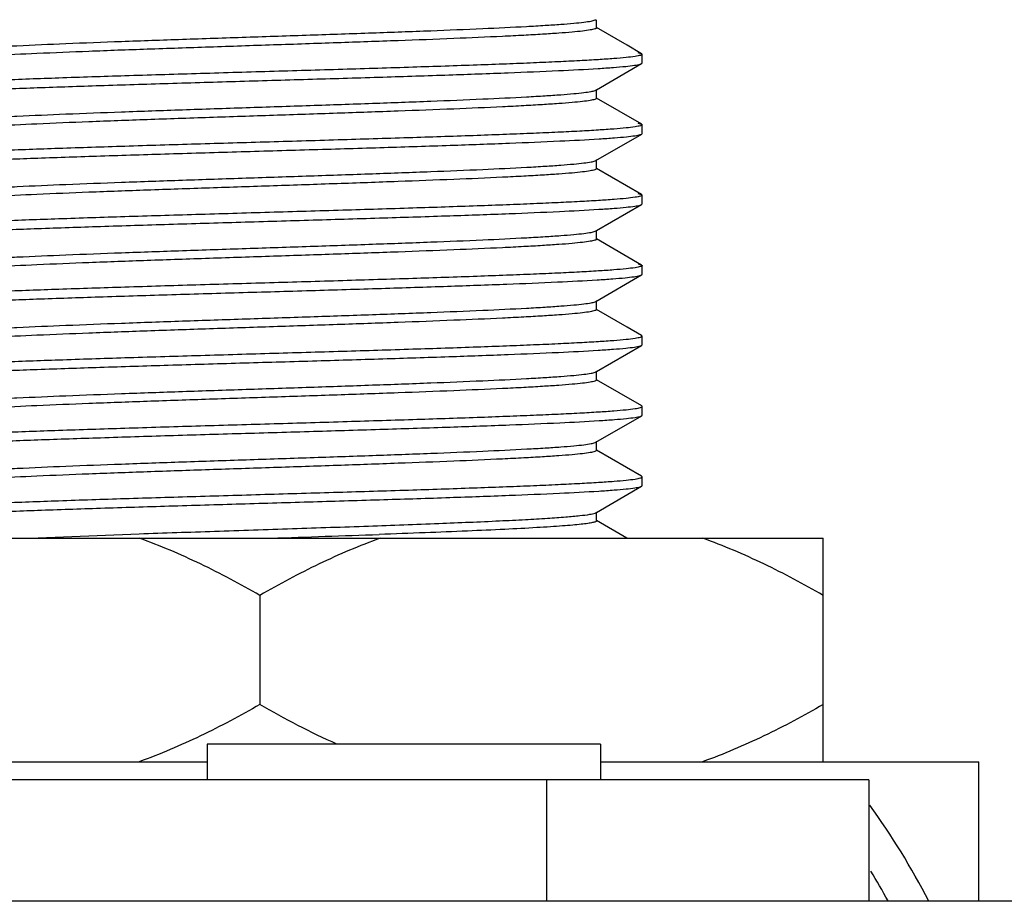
# Model space of a CAD drawing. Header units: inches. Extents: x 0 to 34, y 0 to 22.
# Tile 9 of 168: x 6.285 to 6.56, y 12.42 to 12.666. Entities that reach past the tile are written whole.
import ezdxf

# ---------------------------------------------------------------- set-up
doc = ezdxf.new("R2010")
doc.units = ezdxf.units.IN
doc.header["$LTSCALE"] = 1.87
doc.header["$MEASUREMENT"] = 0
doc.layers.get('0').update_dxf_attribs({"linetype": 'CONTINUOUS'})
doc.layers.add('02___PRT_ALL_AXES', color=7, linetype='CONTINUOUS')

msp = doc.modelspace()

# ---------------------------------------------------------------- linework, layer by layer
at = {"color": 6, "linetype": 'CONTINUOUS'}
for p, q in [((6.4461405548, 12.6661658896), (6.4462969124, 12.6662403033)), ((6.4464563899, 12.6639626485), (6.4464563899, 12.6662420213)), ((6.4550466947, 12.6590811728), (6.4464936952, 12.6640271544)), ((6.4590960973, 12.6567399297), (6.4550466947, 12.6590811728)), ((6.4580633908, 12.6570456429), (6.4590960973, 12.6567399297)), ((6.4590960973, 12.6567399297), (6.459234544, 12.6565799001)), ((6.459234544, 12.6541192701), (6.459234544, 12.6565799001)), ((6.4464563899, 12.6466505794), (6.459096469, 12.6539595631)), ((6.4586593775, 12.6537934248), (6.4590972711, 12.6539595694)), ((6.459096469, 12.6539595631), (6.459234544, 12.6541192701)), ((6.446140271, 12.6464813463), (6.4462964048, 12.6465555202)), ((6.4462973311, 12.6465585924), (6.4464563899, 12.6466505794)), ((6.446297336, 12.6465560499), (6.4464563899, 12.6467382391)), ((6.4464563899, 12.6442776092), (6.4464563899, 12.6467382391)), ((6.4591055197, 12.6370530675), (6.4464949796, 12.6443443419)), ((6.4580165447, 12.6373692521), (6.4590990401, 12.6370530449)), ((6.4591055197, 12.6370530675), (6.4592421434, 12.6368953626)), ((6.4592421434, 12.6344347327), (6.4592421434, 12.6368953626)), ((6.446302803, 12.6268748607), (6.4591059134, 12.6342774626)), ((6.4587245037, 12.6341276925), (6.4591016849, 12.6342774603)), ((6.4591059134, 12.6342774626), (6.4592421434, 12.6344347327)), ((6.4461433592, 12.6267978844), (6.4463018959, 12.6268739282)), ((6.4463028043, 12.6268741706), (6.4464563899, 12.6270531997)), ((6.4464563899, 12.6245925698), (6.4464563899, 12.6268748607)), ((6.4590974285, 12.6173713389), (6.4464946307, 12.6246586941)), ((6.4580287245, 12.6176832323), (6.459098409, 12.617371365)), ((6.4590974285, 12.6173713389), (6.4592353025, 12.6172118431)), ((6.4592353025, 12.6147512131), (6.4592353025, 12.6172118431)), ((6.4464563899, 12.6072820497), (6.4590968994, 12.6145912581)), ((6.458698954, 12.6144361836), (6.4590984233, 12.6145912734)), ((6.4590968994, 12.6145912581), (6.4592353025, 12.6147512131)), ((6.4461419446, 12.6071133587), (6.4462993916, 12.6071884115)), ((6.4463003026, 12.6071917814), (6.4464563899, 12.6072820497)), ((6.4463003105, 12.6071876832), (6.4464563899, 12.6073681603)), ((6.4464563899, 12.6049075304), (6.4464563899, 12.6073681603)), ((6.4590995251, 12.597683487), (6.4464938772, 12.6049723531)), ((6.4581038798, 12.5979818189), (6.4591012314, 12.5976834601)), ((6.4590995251, 12.597683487), (6.4592376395, 12.597523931)), ((6.4592376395, 12.5950633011), (6.4592376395, 12.597523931)), ((6.4462978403, 12.5875018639), (6.4591004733, 12.5949045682)), ((6.4585923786, 12.5947193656), (6.4591004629, 12.5949045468)), ((6.4591004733, 12.5949045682), (6.4592376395, 12.5950633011)), ((6.4461405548, 12.5874257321), (6.4462969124, 12.5875001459)), ((6.4462978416, 12.5875012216), (6.4464563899, 12.587683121)), ((6.4464563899, 12.5852224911), (6.4464563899, 12.5875018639)), ((6.4550466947, 12.5803410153), (6.4464936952, 12.5852869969)), ((6.4590960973, 12.5779997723), (6.4550466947, 12.5803410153)), ((6.459234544, 12.5778397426), (6.4590960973, 12.5779997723)), ((6.459234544, 12.5753791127), (6.459234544, 12.5778397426)), ((6.4464563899, 12.5679104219), (6.459096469, 12.5752194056)), ((6.4586593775, 12.5750532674), (6.4590972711, 12.5752194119)), ((6.459096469, 12.5752194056), (6.459234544, 12.5753791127)), ((6.446140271, 12.5677411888), (6.4462964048, 12.5678153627)), ((6.4462973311, 12.5678184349), (6.4464563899, 12.5679104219)), ((6.446297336, 12.5678158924), (6.4464563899, 12.5679980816)), ((6.4464563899, 12.5655374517), (6.4464563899, 12.5679980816)), ((6.4591055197, 12.55831291), (6.4464949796, 12.5656041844)), ((6.4592421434, 12.5581552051), (6.4591055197, 12.55831291)), ((6.4592421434, 12.5556945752), (6.4592421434, 12.5581552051)), ((6.446302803, 12.5481347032), (6.4591059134, 12.5555373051)), ((6.4587245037, 12.555387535), (6.4591016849, 12.5555373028)), ((6.4591059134, 12.5555373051), (6.4592421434, 12.5556945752)), ((6.4461433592, 12.5480577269), (6.4463018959, 12.5481337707)), ((6.4463028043, 12.5481340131), (6.4464563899, 12.5483130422)), ((6.4464563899, 12.5458524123), (6.4464563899, 12.5481347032)), ((6.4590974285, 12.5386311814), (6.4464946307, 12.5459185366)), ((6.4592353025, 12.5384716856), (6.4590974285, 12.5386311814)), ((6.4592353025, 12.5360110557), (6.4592353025, 12.5384716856)), ((6.4464563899, 12.5285418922), (6.4590968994, 12.5358511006)), ((6.458698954, 12.5356960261), (6.4590984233, 12.5358511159)), ((6.4590968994, 12.5358511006), (6.4592353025, 12.5360110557)), ((6.4461419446, 12.5283732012), (6.4462993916, 12.528448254)), ((6.4463003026, 12.528451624), (6.4464563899, 12.5285418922)), ((6.4463003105, 12.5284475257), (6.4464563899, 12.5286280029)), ((6.4464563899, 12.5261673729), (6.4464563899, 12.5286280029)), ((6.4549348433, 12.5213511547), (6.4464938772, 12.5262321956)), ((6.2880866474, 12.5213507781), (6.3185897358, 12.5225566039))]:
    msp.add_line(p, q, dxfattribs=at)
at = {"color": 7, "linetype": 'CONTINUOUS'}
for p, q in [((6.3376223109, 12.463805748), (6.3376221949, 12.453805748)), ((6.4476223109, 12.4638044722), (6.3376223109, 12.463805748)), ((6.4476223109, 12.4638044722), (6.4476221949, 12.4538044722)), ((6.5226221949, 12.4538036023), (5.3143790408, 12.4538176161)), ((6.4326218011, 12.4198511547), (6.4326221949, 12.4538046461)), ((6.5226221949, 12.4538036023), (6.5226218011, 12.4198511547))]:
    msp.add_line(p, q, dxfattribs=at)
at = {"color": 3, "linetype": 'CONTINUOUS'}
msp.add_line((8.1170814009, 12.4198511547), (5.0670814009, 12.4198511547), dxfattribs=at)
at = {"color": 6, "linetype": 'CONTINUOUS'}
msp.add_arc((5.9757125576, 24.0984088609), 11.583286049, 271.8790741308, 272.028499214, dxfattribs=at)
at = {"color": 7, "linetype": 'CONTINUOUS'}
for radius, start, end in [(0.21, 27.2334726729, 35.8385202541), (0.2, 28.7413143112, 31.4828714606)]:
    msp.add_arc((6.3526206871, 12.323805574), radius, start, end, dxfattribs=at)
at = {"color": 6, "linetype": 'CONTINUOUS'}
for points, knots in [([(6.2582674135, 12.6565807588), (6.2582674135, 12.6566421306), (6.2584244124, 12.6567853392), (6.2589877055, 12.6569873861), (6.2602620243, 12.6572496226), (6.2623781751, 12.6575231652), (6.2653307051, 12.657814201), (6.2690697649, 12.6581052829), (6.2735718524, 12.6583998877), (6.278792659, 12.6586955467), (6.2870484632, 12.6591107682), (6.2987595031, 12.6596156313), (6.3141710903, 12.6602008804), (6.3309747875, 12.6607879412), (6.3485580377, 12.6613760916), (6.3662800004, 12.6619643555), (6.3834945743, 12.662552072), (6.3995742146, 12.6631379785), (6.4139327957, 12.663721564), (6.4245770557, 12.6642272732), (6.431844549, 12.6646466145), (6.4362393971, 12.6649401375), (6.4398669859, 12.6652341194), (6.4427008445, 12.6655169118), (6.4447033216, 12.6658048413), (6.4457698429, 12.6660150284), (6.4461405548, 12.6661658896)], [0, 0, 0, 0, 0.0009777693, 0.0028669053, 0.0098749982, 0.0212947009, 0.0370646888, 0.0570463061, 0.0810775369, 0.1089313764, 0.1403601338, 0.2127719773, 0.2956825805, 0.38607192, 0.4806496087, 0.5759734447, 0.668571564, 0.7550699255, 0.8323215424, 0.8975197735, 0.9248391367, 0.9483007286, 0.9676859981, 0.9828384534, 0.9936235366, 1, 1, 1, 1]), ([(6.4464563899, 12.6639626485), (6.4464563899, 12.6639013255), (6.4462992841, 12.6637582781), (6.4457361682, 12.663556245), (6.4444617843, 12.6632938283), (6.4423457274, 12.6630201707), (6.4393932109, 12.6627291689), (6.4356542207, 12.6624381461), (6.4311522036, 12.6621435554), (6.4259314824, 12.6618478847), (6.4176758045, 12.6614326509), (6.4059649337, 12.6609278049), (6.3905535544, 12.6603425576), (6.3737500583, 12.6597555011), (6.3561669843, 12.6591673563), (6.3384451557, 12.6585790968), (6.3212306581, 12.6579913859), (6.3051510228, 12.6574054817), (6.2907923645, 12.6568219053), (6.2801479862, 12.6563161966), (6.2728803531, 12.6558968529), (6.2684853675, 12.6556033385), (6.2648576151, 12.6553093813), (6.2620235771, 12.6550265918), (6.2600208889, 12.6547386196), (6.2589542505, 12.6545283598), (6.2585834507, 12.6543775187)], [0, 0, 0, 0, 0.0009769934, 0.002866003, 0.0098741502, 0.0212937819, 0.0370635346, 0.0570448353, 0.0810757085, 0.1089291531, 0.1403574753, 0.2127683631, 0.2956779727, 0.3860663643, 0.4806432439, 0.5759665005, 0.6685643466, 0.7550628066, 0.8323149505, 0.8975141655, 0.9248341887, 0.948296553, 0.9676826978, 0.9828361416, 0.9936223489, 1, 1, 1, 1]), ([(6.4592352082, 12.65657991), (6.4592353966, 12.6565147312), (6.45904384, 12.6563679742), (6.4586711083, 12.656253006), (6.4580339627, 12.6560993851), (6.4567188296, 12.6558855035), (6.454457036, 12.655625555), (6.4510438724, 12.6553352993), (6.4467113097, 12.6550398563), (6.4415017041, 12.654742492), (6.4354601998, 12.6544440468), (6.4286429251, 12.654144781), (6.4211142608, 12.6538448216), (6.4098647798, 12.6534313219), (6.3946010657, 12.652924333), (6.3752496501, 12.6523314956), (6.3550468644, 12.6517377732), (6.3347440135, 12.6511438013), (6.3150967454, 12.65055069), (6.2968363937, 12.6499593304), (6.282800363, 12.6494500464), (6.2727679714, 12.6490326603), (6.2663081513, 12.6487335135), (6.2606506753, 12.6484359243), (6.2558495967, 12.6481388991), (6.2519472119, 12.6478468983), (6.2489816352, 12.647555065), (6.2471011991, 12.6473063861), (6.246093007, 12.6470799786), (6.2457488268, 12.6469677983), (6.2456275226, 12.6468988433)], [0, 0, 0, 0, 0.0009136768, 0.0027953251, 0.0057923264, 0.0099234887, 0.0215625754, 0.0376254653, 0.0579730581, 0.0824222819, 0.1107760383, 0.1427637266, 0.1780787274, 0.2163958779, 0.3005648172, 0.3921622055, 0.4877903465, 0.5838887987, 0.6768884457, 0.7633302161, 0.8399955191, 0.8737733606, 0.9040849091, 0.930646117, 0.9531869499, 0.9715180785, 0.9854880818, 0.9949824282, 0.9980440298, 1, 1, 1, 1]), ([(6.2454847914, 12.6442792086), (6.2454860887, 12.6443436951), (6.2456740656, 12.6444857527), (6.246037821, 12.6446003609), (6.2466555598, 12.6447507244), (6.2479265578, 12.6449616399), (6.2501117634, 12.6452170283), (6.2534107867, 12.6455024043), (6.2576022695, 12.645792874), (6.2626463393, 12.6460849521), (6.26849976, 12.6463782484), (6.2751084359, 12.6466725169), (6.2824112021, 12.6469673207), (6.2933408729, 12.647374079), (6.3082016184, 12.6478725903), (6.3270903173, 12.6484554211), (6.3468874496, 12.6490392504), (6.3668811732, 12.6496233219), (6.3863530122, 12.6502067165), (6.4046043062, 12.650788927), (6.4209808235, 12.6513677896), (6.4348918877, 12.6519427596), (6.4447062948, 12.6524434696), (6.4509561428, 12.6528689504), (6.4543457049, 12.6531528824), (6.4568168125, 12.6534381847), (6.458157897, 12.6536519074), (6.4586593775, 12.6537934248)], [0, 0, 0, 0, 0.0009061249, 0.0027520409, 0.0056667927, 0.0096695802, 0.0209360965, 0.0364970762, 0.0562186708, 0.0799471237, 0.1074810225, 0.1385517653, 0.1728814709, 0.210157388, 0.2922038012, 0.3817700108, 0.4756421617, 0.570445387, 0.6627724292, 0.7493155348, 0.8269799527, 0.8929800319, 0.9449147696, 0.965024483, 0.9809908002, 0.9926797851, 1, 1, 1, 1]), ([(6.4592350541, 12.6541192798), (6.4592350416, 12.654123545), (6.4592344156, 12.6541321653), (6.4592326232, 12.6541406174), (6.4592314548, 12.6541448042)], [0, 0, 0, 0, 0.495259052, 1, 1, 1, 1]), ([(6.2582674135, 12.6368957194), (6.2582674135, 12.6369569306), (6.2584247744, 12.6370996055), (6.258987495, 12.6373016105), (6.2602620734, 12.6375644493), (6.2623779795, 12.6378383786), (6.2653305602, 12.6381293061), (6.2690695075, 12.6384201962), (6.2735715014, 12.6387147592), (6.2787921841, 12.639010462), (6.287047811, 12.639425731), (6.2987586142, 12.6399305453), (6.3141699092, 12.6405157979), (6.3309733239, 12.6411028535), (6.3485563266, 12.6416909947), (6.3662781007, 12.6422792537), (6.3834925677, 12.6428669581), (6.3995722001, 12.6434528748), (6.4139308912, 12.6440364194), (6.4245753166, 12.6445421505), (6.431843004, 12.6449615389), (6.4362380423, 12.6452550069), (6.4398658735, 12.6455488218), (6.4426999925, 12.6458315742), (6.4447027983, 12.6461198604), (6.4457694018, 12.6463305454), (6.446140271, 12.6464813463)], [0, 0, 0, 0, 0.0009752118, 0.0028639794, 0.0098724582, 0.0212922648, 0.0370619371, 0.0570430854, 0.0810738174, 0.1089271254, 0.1403552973, 0.2127658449, 0.2956751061, 0.3860631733, 0.4806397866, 0.5759628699, 0.6685606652, 0.755059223, 0.8323116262, 0.8975112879, 0.9248316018, 0.9482942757, 0.9676807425, 0.9828346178, 0.993621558, 1, 1, 1, 1]), ([(6.4464563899, 12.6442776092), (6.4464563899, 12.6442161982), (6.4462994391, 12.6440728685), (6.4457359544, 12.6438708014), (6.4444615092, 12.64360867), (6.4423450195, 12.6433351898), (6.4393920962, 12.6430441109), (6.4356525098, 12.6427529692), (6.4311498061, 12.6424583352), (6.4259282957, 12.6421626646), (6.4176714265, 12.6417474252), (6.4059589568, 12.6412425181), (6.390545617, 12.6406572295), (6.373740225, 12.6400701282), (6.3561554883, 12.6394819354), (6.3384323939, 12.6388936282), (6.3212171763, 12.6383058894), (6.3051374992, 12.6377198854), (6.290779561, 12.6371363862), (6.2801363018, 12.6366305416), (6.2728700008, 12.6362109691), (6.2684763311, 12.6359176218), (6.2648500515, 12.6356241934), (6.2620176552, 12.6353415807), (6.2600167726, 12.6350522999), (6.258951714, 12.6348404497), (6.2585815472, 12.634689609)], [0, 0, 0, 0, 0.0009783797, 0.0028678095, 0.0098766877, 0.0212977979, 0.0370698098, 0.0570539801, 0.0810882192, 0.1089454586, 0.1403779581, 0.2127979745, 0.2957171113, 0.386114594, 0.4806992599, 0.5760281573, 0.6686287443, 0.7551263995, 0.8323736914, 0.8975637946, 0.9248776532, 0.9483326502, 0.9677103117, 0.9828545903, 0.9936317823, 1, 1, 1, 1]), ([(6.4592345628, 12.636895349), (6.4592348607, 12.636830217), (6.4590434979, 12.6366835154), (6.4586716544, 12.6365686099), (6.4580361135, 12.6364149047), (6.4567238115, 12.6362008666), (6.4544641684, 12.6359406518), (6.4510502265, 12.6356503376), (6.4467131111, 12.6353550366), (6.4414983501, 12.6350576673), (6.4354542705, 12.6347589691), (6.4286371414, 12.6344594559), (6.4211085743, 12.6341593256), (6.4098557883, 12.6337458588), (6.3945862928, 12.6332389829), (6.375228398, 12.6326457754), (6.3550212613, 12.6320519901), (6.3347152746, 12.6314579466), (6.3150648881, 12.6308646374), (6.2968014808, 12.630272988), (6.2827644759, 12.6297638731), (6.2727345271, 12.6293462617), (6.2662794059, 12.6290468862), (6.2606253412, 12.628749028), (6.2558251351, 12.6284519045), (6.2519231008, 12.6281601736), (6.248961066, 12.6278684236), (6.2470862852, 12.6276198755), (6.2460850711, 12.6273931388), (6.2457445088, 12.6272809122), (6.2456254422, 12.6272116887)], [0, 0, 0, 0, 0.0009130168, 0.0027917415, 0.0057807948, 0.0099009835, 0.0215200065, 0.0375837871, 0.0579610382, 0.0824424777, 0.1108057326, 0.14278698, 0.1780959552, 0.2164231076, 0.3006325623, 0.3922579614, 0.4879054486, 0.58401433, 0.6770249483, 0.7634859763, 0.8401611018, 0.873921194, 0.9042049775, 0.9307450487, 0.953286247, 0.971625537, 0.9855805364, 0.9950332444, 0.998069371, 1, 1, 1, 1]), ([(6.2454893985, 12.6245911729), (6.2454881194, 12.6246544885), (6.245671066, 12.6247999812), (6.2460308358, 12.6249125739), (6.2466433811, 12.6250643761), (6.2479113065, 12.6252752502), (6.250098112, 12.6255316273), (6.2534054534, 12.6258170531), (6.2576111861, 12.6261081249), (6.2626715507, 12.6264008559), (6.268541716, 12.6266950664), (6.2751687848, 12.6269901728), (6.2824936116, 12.6272856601), (6.2934598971, 12.6276932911), (6.3083702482, 12.6281928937), (6.327317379, 12.6287771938), (6.3471672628, 12.6293624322), (6.3672032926, 12.6299476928), (6.386704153, 12.6305324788), (6.4049670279, 12.6311160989), (6.4213312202, 12.6316955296), (6.4352065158, 12.6322723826), (6.4449762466, 12.6327739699), (6.4511798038, 12.6332006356), (6.4545239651, 12.6334843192), (6.4569407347, 12.6337706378), (6.4582442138, 12.6339836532), (6.4587245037, 12.6341276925)], [0, 0, 0, 0, 0.0008893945, 0.0027098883, 0.0056006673, 0.0095850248, 0.0208444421, 0.0364457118, 0.0562357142, 0.0800374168, 0.1076364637, 0.138778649, 0.1732013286, 0.2105907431, 0.2928970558, 0.3827214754, 0.4768135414, 0.5717929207, 0.6642305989, 0.750809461, 0.8284107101, 0.8941933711, 0.9458474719, 0.9657845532, 0.9815311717, 0.9929579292, 1, 1, 1, 1]), ([(6.2582674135, 12.61721068), (6.2582674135, 12.6172723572), (6.2584237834, 12.6174165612), (6.2589882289, 12.6176187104), (6.260262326, 12.6178798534), (6.2623793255, 12.6181527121), (6.2653323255, 12.6184439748), (6.2690722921, 12.6187354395), (6.2735753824, 12.6190301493), (6.2787973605, 12.6193257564), (6.2870549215, 12.6197409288), (6.2987683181, 12.6202459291), (6.3141827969, 12.6208312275), (6.33098929, 12.621418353), (6.3485749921, 12.6220065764), (6.3662988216, 12.6225949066), (6.383514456, 12.6231826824), (6.3995941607, 12.6237686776), (6.4139516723, 12.6243522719), (6.4245942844, 12.6248580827), (6.4318598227, 12.6252775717), (6.4362527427, 12.6255710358), (6.4398781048, 12.6258648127), (6.4427095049, 12.626147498), (6.4447091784, 12.6264360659), (6.4457737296, 12.6266468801), (6.4461433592, 12.6267978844)], [0, 0, 0, 0, 0.0009826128, 0.0028727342, 0.0098813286, 0.0213028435, 0.0370761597, 0.0570620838, 0.0810983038, 0.108957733, 0.1403926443, 0.2128179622, 0.2957426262, 0.3861453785, 0.4807345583, 0.5760667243, 0.6686688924, 0.7551660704, 0.8324105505, 0.8975953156, 0.9249055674, 0.948356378, 0.9677293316, 0.9828681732, 0.9936387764, 1, 1, 1, 1]), ([(6.4464563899, 12.6245925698), (6.4464563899, 12.6245309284), (6.4462999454, 12.624386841), (6.4457356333, 12.6241847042), (6.4444615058, 12.6239234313), (6.4423445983, 12.623650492), (6.4393916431, 12.6233592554), (6.4356517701, 12.6230678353), (6.4311487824, 12.6227731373), (6.4259269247, 12.6224775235), (6.4176695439, 12.6220623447), (6.4059563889, 12.6215573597), (6.3905422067, 12.620972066), (6.3737360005, 12.620384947), (6.3561505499, 12.6197967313), (6.3384269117, 12.6192084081), (6.3212113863, 12.6186206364), (6.3051316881, 12.618034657), (6.2907740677, 12.6174510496), (6.2801312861, 12.6169452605), (6.2728655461, 12.6165258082), (6.2684724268, 12.6162323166), (6.2648468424, 12.6159384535), (6.2620151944, 12.61565574), (6.2600152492, 12.6153673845), (6.258950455, 12.6151568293), (6.2585807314, 12.6150058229)], [0, 0, 0, 0, 0.0009820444, 0.002872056, 0.009880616, 0.0213019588, 0.0370749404, 0.0570604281, 0.0810961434, 0.1089550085, 0.1403892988, 0.2128132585, 0.295736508, 0.3861379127, 0.4807259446, 0.5760572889, 0.6686590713, 0.7551563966, 0.8324016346, 0.8975877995, 0.9248989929, 0.9483509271, 0.9677251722, 0.9828654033, 0.9936373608, 1, 1, 1, 1]), ([(6.4592369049, 12.6172118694), (6.4592370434, 12.6171466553), (6.4590454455, 12.6170002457), (6.4586738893, 12.616885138), (6.4580393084, 12.6167314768), (6.4567299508, 12.616517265), (6.454475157, 12.6162569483), (6.4510676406, 12.6159665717), (6.4467363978, 12.6156711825), (6.4415250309, 12.6153737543), (6.435480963, 12.6150750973), (6.4286616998, 12.6147755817), (6.4211317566, 12.6144753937), (6.4098797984, 12.6140616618), (6.3946099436, 12.6135544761), (6.3752503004, 12.6129615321), (6.3550384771, 12.6123673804), (6.3347280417, 12.6117732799), (6.3150736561, 12.6111799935), (6.2968058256, 12.6105880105), (6.2827647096, 12.6100786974), (6.2727303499, 12.6096611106), (6.2662734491, 12.6093618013), (6.2606204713, 12.6090640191), (6.2558236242, 12.6087667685), (6.2519245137, 12.6084746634), (6.2489620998, 12.6081826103), (6.2470844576, 12.6079341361), (6.2460798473, 12.6077075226), (6.245737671, 12.607595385), (6.2456179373, 12.6075261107)], [0, 0, 0, 0, 0.0009141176, 0.0027929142, 0.0057776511, 0.009888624, 0.0214798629, 0.0375118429, 0.0578568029, 0.0823175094, 0.1106830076, 0.1426786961, 0.1779965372, 0.2163149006, 0.3005056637, 0.3921539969, 0.4878093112, 0.5839403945, 0.6769704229, 0.7634333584, 0.8401376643, 0.8739154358, 0.9042077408, 0.9307423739, 0.9532616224, 0.9715782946, 0.9855349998, 0.9950122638, 0.9980610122, 1, 1, 1, 1]), ([(6.2454817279, 12.604908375), (6.2454820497, 12.604972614), (6.2456697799, 12.6051158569), (6.2460332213, 12.6052297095), (6.2466518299, 12.60538065), (6.2479256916, 12.6055915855), (6.2501165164, 12.6058473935), (6.2534236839, 12.6061331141), (6.2576248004, 12.6064240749), (6.262679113, 12.6067165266), (6.2685437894, 12.6070103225), (6.2751658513, 12.6073050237), (6.2824850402, 12.6076001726), (6.2934396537, 12.6080074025), (6.3083314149, 12.6085066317), (6.3272559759, 12.6090904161), (6.3470847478, 12.6096748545), (6.3671052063, 12.6102598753), (6.3865952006, 12.6108440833), (6.4048521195, 12.6114270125), (6.4212189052, 12.6120066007), (6.4351055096, 12.6125827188), (6.4448909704, 12.6130837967), (6.4511086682, 12.613509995), (6.4544646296, 12.6137938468), (6.4568969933, 12.6140797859), (6.4582114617, 12.6142934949), (6.458698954, 12.6144361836)], [0, 0, 0, 0, 0.0009022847, 0.0027468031, 0.00566439, 0.0096744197, 0.0209684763, 0.0365660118, 0.0563286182, 0.080102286, 0.1076789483, 0.1388025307, 0.1732050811, 0.210564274, 0.2927724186, 0.3824851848, 0.476496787, 0.5713996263, 0.6638039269, 0.7503675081, 0.8279592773, 0.8938264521, 0.945583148, 0.9655679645, 0.9813697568, 0.9928656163, 1, 1, 1, 1]), ([(6.2582674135, 12.5975256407), (6.2582674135, 12.597586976), (6.2584245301, 12.5977300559), (6.2589877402, 12.5979321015), (6.2602622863, 12.5981945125), (6.2623786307, 12.5984681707), (6.2653315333, 12.5987591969), (6.2690710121, 12.5990502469), (6.2735736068, 12.5993448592), (6.2787949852, 12.599640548), (6.2870516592, 12.6000558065), (6.2987638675, 12.6005606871), (6.3141768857, 12.601145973), (6.3309819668, 12.6017330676), (6.348566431, 12.6023212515), (6.3662893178, 12.6029095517), (6.3835044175, 12.6034972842), (6.3995840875, 12.6040832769), (6.4139421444, 12.6046667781), (6.4245855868, 12.6051726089), (6.4318521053, 12.6055921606), (6.4362459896, 12.6058855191), (6.4398725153, 12.606178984), (6.4427051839, 12.606461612), (6.4447063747, 12.6067507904), (6.4457716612, 12.6069625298), (6.4461419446, 12.6071133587)], [0, 0, 0, 0, 0.0009771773, 0.002866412, 0.0098753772, 0.0212963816, 0.0370680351, 0.0570517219, 0.0810854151, 0.1089420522, 0.1403738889, 0.2127924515, 0.295710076, 0.3861061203, 0.4806895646, 0.5760175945, 0.6686177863, 0.7551156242, 0.8323637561, 0.8975553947, 0.9248702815, 0.9483264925, 0.9677055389, 0.982851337, 0.9936301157, 1, 1, 1, 1]), ([(6.4464563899, 12.6049075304), (6.4464563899, 12.6048463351), (6.4462989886, 12.604703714), (6.4457363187, 12.6045017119), (6.4444616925, 12.6042388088), (6.4423457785, 12.6039648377), (6.4393931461, 12.603673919), (6.4356541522, 12.6033830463), (6.4311520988, 12.6030884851), (6.4259313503, 12.6027927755), (6.4176756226, 12.6023774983), (6.4059646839, 12.6018726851), (6.390553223, 12.6012874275), (6.3737496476, 12.6007003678), (6.3561665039, 12.600112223), (6.3384446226, 12.5995239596), (6.3212300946, 12.5989362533), (6.3051504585, 12.598350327), (6.290791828, 12.5977667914), (6.2801474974, 12.5972610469), (6.2728799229, 12.5968416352), (6.2684849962, 12.596548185), (6.2648572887, 12.5962544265), (6.2620233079, 12.5959716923), (6.2600206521, 12.5956832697), (6.2589541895, 12.5954724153), (6.258583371, 12.595321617)], [0, 0, 0, 0, 0.0009749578, 0.0028637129, 0.0098723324, 0.0212923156, 0.0370621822, 0.0570435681, 0.0810745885, 0.1089282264, 0.1403567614, 0.2127680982, 0.2956781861, 0.3860670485, 0.480644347, 0.5759679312, 0.668565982, 0.7550644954, 0.8323165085, 0.8975154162, 0.9248352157, 0.9482972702, 0.9676830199, 0.9828361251, 0.9936223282, 1, 1, 1, 1]), ([(6.459238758, 12.5975239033), (6.4592384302, 12.597458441), (6.4590453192, 12.5973125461), (6.4586717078, 12.5971972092), (6.4580330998, 12.5970438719), (6.4567166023, 12.5968298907), (6.454452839, 12.5965699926), (6.4510370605, 12.5962796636), (6.4467016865, 12.5959842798), (6.4414900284, 12.5956869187), (6.4354478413, 12.5953884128), (6.428630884, 12.5950890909), (6.4211023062, 12.5947891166), (6.4098520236, 12.5943757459), (6.3945882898, 12.5938689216), (6.3752380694, 12.5932759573), (6.3550381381, 12.5926824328), (6.3347381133, 12.5920885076), (6.3150931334, 12.5914954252), (6.2968339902, 12.590904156), (6.2827985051, 12.590394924), (6.2727666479, 12.5899774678), (6.2663073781, 12.5896782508), (6.2606496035, 12.5893805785), (6.2558471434, 12.589083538), (6.2519433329, 12.5887916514), (6.2489780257, 12.5884999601), (6.2470992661, 12.5882512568), (6.2460934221, 12.5880247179), (6.2457504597, 12.5879124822), (6.2456297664, 12.5878435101)], [0, 0, 0, 0, 0.0009176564, 0.0028060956, 0.0058088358, 0.0099449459, 0.0215934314, 0.0376684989, 0.058031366, 0.0824920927, 0.1108476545, 0.1428313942, 0.1781438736, 0.2164660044, 0.3006432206, 0.3922269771, 0.4878430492, 0.583926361, 0.6769128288, 0.7633501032, 0.8400154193, 0.8737895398, 0.9040969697, 0.930658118, 0.9532071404, 0.9715493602, 0.9855196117, 0.9949988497, 0.9980513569, 1, 1, 1, 1]), ([(6.24548801, 12.585223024), (6.245488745, 12.5852869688), (6.2456737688, 12.5854294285), (6.2460343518, 12.5855435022), (6.2466464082, 12.5856937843), (6.2479086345, 12.585904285), (6.2500816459, 12.5861592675), (6.2533653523, 12.5864438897), (6.2575398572, 12.5867337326), (6.2625641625, 12.5870252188), (6.2683944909, 12.5873180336), (6.274977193, 12.5876118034), (6.2822521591, 12.5879060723), (6.2931439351, 12.5883121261), (6.3079583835, 12.588809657), (6.3267946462, 12.5893913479), (6.346547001, 12.5899742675), (6.3665073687, 12.590557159), (6.3859618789, 12.5911396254), (6.4042148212, 12.5917209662), (6.4206127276, 12.5922986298), (6.434567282, 12.5928729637), (6.4444316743, 12.5933731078), (6.4507342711, 12.5937971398), (6.4541709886, 12.5940813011), (6.4566944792, 12.5943659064), (6.4580708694, 12.5945804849), (6.4585923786, 12.5947193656)], [0, 0, 0, 0, 0.000898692, 0.0027269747, 0.0056171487, 0.0095906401, 0.0207924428, 0.0362881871, 0.055939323, 0.0795848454, 0.107018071, 0.1379755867, 0.1721853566, 0.2093381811, 0.2911465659, 0.3804931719, 0.4741748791, 0.5688520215, 0.6611207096, 0.7476961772, 0.8254952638, 0.8917054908, 0.9439706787, 0.9642886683, 0.9804823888, 0.9924156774, 1, 1, 1, 1]), ([(6.2582674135, 12.5778406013), (6.2582674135, 12.5779019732), (6.2584244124, 12.5780451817), (6.2589877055, 12.5782472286), (6.2602620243, 12.5785094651), (6.2623781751, 12.5787830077), (6.2653307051, 12.5790740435), (6.2690697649, 12.5793651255), (6.2735718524, 12.5796597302), (6.278792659, 12.5799553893), (6.2870484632, 12.5803706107), (6.2987595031, 12.5808754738), (6.3141710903, 12.5814607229), (6.3309747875, 12.5820477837), (6.3485580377, 12.5826359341), (6.3662800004, 12.583224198), (6.3834945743, 12.5838119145), (6.3995742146, 12.584397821), (6.4139327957, 12.5849814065), (6.4245770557, 12.5854871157), (6.431844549, 12.585906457), (6.4362393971, 12.58619998), (6.4398669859, 12.5864939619), (6.4427008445, 12.5867767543), (6.4447033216, 12.5870646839), (6.4457698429, 12.5872748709), (6.4461405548, 12.5874257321)], [0, 0, 0, 0, 0.0009777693, 0.0028669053, 0.0098749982, 0.0212947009, 0.0370646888, 0.0570463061, 0.0810775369, 0.1089313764, 0.1403601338, 0.2127719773, 0.2956825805, 0.38607192, 0.4806496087, 0.5759734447, 0.668571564, 0.7550699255, 0.8323215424, 0.8975197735, 0.9248391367, 0.9483007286, 0.9676859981, 0.9828384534, 0.9936235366, 1, 1, 1, 1]), ([(6.4464563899, 12.5852224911), (6.4464563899, 12.585161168), (6.4462992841, 12.5850181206), (6.4457361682, 12.5848160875), (6.4444617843, 12.5845536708), (6.4423457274, 12.5842800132), (6.4393932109, 12.5839890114), (6.4356542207, 12.5836979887), (6.4311522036, 12.5834033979), (6.4259314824, 12.5831077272), (6.4176758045, 12.5826924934), (6.4059649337, 12.5821876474), (6.3905535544, 12.5816024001), (6.3737500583, 12.5810153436), (6.3561669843, 12.5804271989), (6.3384451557, 12.5798389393), (6.3212306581, 12.5792512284), (6.3051510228, 12.5786653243), (6.2907923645, 12.5780817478), (6.2801479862, 12.5775760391), (6.2728803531, 12.5771566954), (6.2684853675, 12.576863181), (6.2648576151, 12.5765692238), (6.2620235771, 12.5762864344), (6.2600208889, 12.5759984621), (6.2589542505, 12.5757882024), (6.2585834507, 12.5756373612)], [0, 0, 0, 0, 0.0009769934, 0.002866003, 0.0098741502, 0.0212937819, 0.0370635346, 0.0570448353, 0.0810757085, 0.1089291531, 0.1403574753, 0.2127683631, 0.2956779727, 0.3860663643, 0.4806432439, 0.5759665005, 0.6685643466, 0.7550628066, 0.8323149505, 0.8975141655, 0.9248341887, 0.948296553, 0.9676826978, 0.9828361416, 0.9936223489, 1, 1, 1, 1]), ([(6.2456262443, 12.5681586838), (6.2457476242, 12.5682276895), (6.2460921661, 12.5683398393), (6.2471012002, 12.5685662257), (6.248982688, 12.5688148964), (6.2519493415, 12.5691068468), (6.2558521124, 12.5693988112), (6.2606531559, 12.569695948), (6.2663105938, 12.5699935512), (6.2727708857, 12.5702926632), (6.282804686, 12.5707100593), (6.2968416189, 12.5712192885), (6.315102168, 12.5718107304), (6.3347484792, 12.5724037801), (6.3550500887, 12.5729976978), (6.3752514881, 12.573591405), (6.3946014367, 12.5741841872), (6.409864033, 12.5746911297), (6.4211128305, 12.5751046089), (6.4286412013, 12.5754045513), (6.4354583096, 12.5757037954), (6.441499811, 12.5760022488), (6.4467096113, 12.576299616), (6.4510425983, 12.5765950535), (6.4544563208, 12.5768853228), (6.4567185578, 12.5771452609), (6.4580339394, 12.5773591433), (6.4586710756, 12.5775127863), (6.4590437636, 12.5776278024), (6.4592352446, 12.5777745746), (6.4592350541, 12.5778397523)], [0, 0, 0, 0, 0.0019572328, 0.0050220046, 0.0145235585, 0.0284975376, 0.0468325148, 0.0693705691, 0.0959299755, 0.1262451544, 0.1600272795, 0.236703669, 0.3231416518, 0.4161354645, 0.5122286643, 0.6078489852, 0.6994385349, 0.7836011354, 0.8219156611, 0.8572292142, 0.8892163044, 0.9175692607, 0.942019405, 0.9623692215, 0.9784345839, 0.9900765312, 0.9942083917, 0.9972051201, 0.9990863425, 1, 1, 1, 1]), ([(6.2454847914, 12.5655390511), (6.2454860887, 12.5656035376), (6.2456740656, 12.5657455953), (6.246037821, 12.5658602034), (6.2466555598, 12.566010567), (6.2479265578, 12.5662214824), (6.2501117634, 12.5664768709), (6.2534107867, 12.5667622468), (6.2576022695, 12.5670527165), (6.2626463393, 12.5673447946), (6.26849976, 12.5676380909), (6.2751084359, 12.5679323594), (6.2824112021, 12.5682271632), (6.2933408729, 12.5686339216), (6.3082016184, 12.5691324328), (6.3270903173, 12.5697152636), (6.3468874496, 12.5702990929), (6.3668811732, 12.5708831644), (6.3863530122, 12.571466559), (6.4046043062, 12.5720487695), (6.4209808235, 12.5726276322), (6.4348918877, 12.5732026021), (6.4447062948, 12.5737033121), (6.4509561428, 12.5741287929), (6.4543457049, 12.574412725), (6.4568168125, 12.5746980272), (6.458157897, 12.57491175), (6.4586593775, 12.5750532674)], [0, 0, 0, 0, 0.0009061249, 0.0027520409, 0.0056667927, 0.0096695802, 0.0209360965, 0.0364970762, 0.0562186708, 0.0799471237, 0.1074810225, 0.1385517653, 0.1728814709, 0.210157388, 0.2922038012, 0.3817700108, 0.4756421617, 0.570445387, 0.6627724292, 0.7493155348, 0.8269799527, 0.8929800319, 0.9449147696, 0.965024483, 0.9809908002, 0.9926797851, 1, 1, 1, 1]), ([(6.4592350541, 12.5753791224), (6.4592350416, 12.5753833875), (6.4592344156, 12.5753920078), (6.4592326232, 12.5754004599), (6.4592314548, 12.5754046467)], [0, 0, 0, 0, 0.4952590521, 1, 1, 1, 1]), ([(6.2582674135, 12.5581555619), (6.2582674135, 12.5582167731), (6.2584247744, 12.558359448), (6.258987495, 12.558561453), (6.2602620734, 12.5588242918), (6.2623779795, 12.5590982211), (6.2653305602, 12.5593891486), (6.2690695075, 12.5596800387), (6.2735715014, 12.5599746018), (6.2787921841, 12.5602703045), (6.287047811, 12.5606855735), (6.2987586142, 12.5611903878), (6.3141699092, 12.5617756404), (6.3309733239, 12.562362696), (6.3485563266, 12.5629508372), (6.3662781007, 12.5635390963), (6.3834925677, 12.5641268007), (6.3995722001, 12.5647127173), (6.4139308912, 12.5652962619), (6.4245753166, 12.565801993), (6.431843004, 12.5662213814), (6.4362380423, 12.5665148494), (6.4398658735, 12.5668086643), (6.4426999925, 12.5670914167), (6.4447027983, 12.5673797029), (6.4457694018, 12.5675903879), (6.446140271, 12.5677411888)], [0, 0, 0, 0, 0.0009752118, 0.0028639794, 0.0098724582, 0.0212922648, 0.0370619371, 0.0570430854, 0.0810738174, 0.1089271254, 0.1403552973, 0.2127658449, 0.2956751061, 0.3860631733, 0.4806397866, 0.5759628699, 0.6685606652, 0.755059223, 0.8323116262, 0.8975112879, 0.9248316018, 0.9482942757, 0.9676807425, 0.9828346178, 0.993621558, 1, 1, 1, 1]), ([(6.4464563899, 12.5655374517), (6.4464563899, 12.5654760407), (6.4462994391, 12.5653327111), (6.4457359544, 12.5651306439), (6.4444615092, 12.5648685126), (6.4423450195, 12.5645950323), (6.4393920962, 12.5643039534), (6.4356525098, 12.5640128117), (6.4311498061, 12.5637181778), (6.4259282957, 12.5634225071), (6.4176714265, 12.5630072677), (6.4059589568, 12.5625023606), (6.390545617, 12.561917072), (6.373740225, 12.5613299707), (6.3561554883, 12.5607417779), (6.3384323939, 12.5601534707), (6.3212171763, 12.5595657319), (6.3051374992, 12.5589797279), (6.290779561, 12.5583962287), (6.2801363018, 12.5578903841), (6.2728700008, 12.5574708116), (6.2684763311, 12.5571774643), (6.2648500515, 12.5568840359), (6.2620176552, 12.5566014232), (6.2600167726, 12.5563121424), (6.258951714, 12.5561002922), (6.2585815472, 12.5559494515)], [0, 0, 0, 0, 0.0009783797, 0.0028678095, 0.0098766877, 0.0212977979, 0.0370698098, 0.0570539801, 0.0810882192, 0.1089454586, 0.1403779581, 0.2127979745, 0.2957171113, 0.386114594, 0.4806992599, 0.5760281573, 0.6686287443, 0.7551263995, 0.8323736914, 0.8975637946, 0.9248776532, 0.9483326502, 0.9677103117, 0.9828545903, 0.9936317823, 1, 1, 1, 1]), ([(6.2456253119, 12.5484715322), (6.2457443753, 12.5485407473), (6.2460849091, 12.5486529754), (6.2470860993, 12.5488797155), (6.2489609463, 12.5491282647), (6.2519231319, 12.5494200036), (6.2558254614, 12.5497117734), (6.2606261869, 12.5500089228), (6.2662810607, 12.5503067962), (6.2727371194, 12.5506061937), (6.282768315, 12.5510238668), (6.2968069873, 12.5515330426), (6.3150725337, 12.552124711), (6.3347248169, 12.5527180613), (6.3550319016, 12.5533121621), (6.3752387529, 12.5539058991), (6.3945955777, 12.5544991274), (6.4098640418, 12.5550060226), (6.4211164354, 12.5554194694), (6.4286445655, 12.5557195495), (6.4354607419, 12.5560190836), (6.4415031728, 12.5563177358), (6.4467161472, 12.5566150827), (6.4510518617, 12.5569104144), (6.4544650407, 12.5572006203), (6.4567244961, 12.5574608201), (6.4580367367, 12.5576748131), (6.4586722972, 12.5578285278), (6.459044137, 12.5579433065), (6.4592354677, 12.558090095), (6.4592350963, 12.5581551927)], [0, 0, 0, 0, 0.0019305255, 0.0049664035, 0.014419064, 0.028375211, 0.046715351, 0.0692585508, 0.0958028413, 0.126091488, 0.1598553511, 0.2365388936, 0.3230104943, 0.4160312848, 0.5121451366, 0.6077919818, 0.6994081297, 0.7836116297, 0.8219388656, 0.857247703, 0.8892225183, 0.9175787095, 0.9420502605, 0.9624192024, 0.9784814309, 0.9900993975, 0.9942194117, 0.9972087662, 0.9990874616, 1, 1, 1, 1]), ([(6.2454893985, 12.5458510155), (6.2454881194, 12.545914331), (6.245671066, 12.5460598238), (6.2460308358, 12.5461724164), (6.2466433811, 12.5463242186), (6.2479113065, 12.5465350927), (6.250098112, 12.5467914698), (6.2534054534, 12.5470768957), (6.2576111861, 12.5473679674), (6.2626715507, 12.5476606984), (6.268541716, 12.5479549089), (6.2751687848, 12.5482500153), (6.2824936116, 12.5485455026), (6.2934598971, 12.5489531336), (6.3083702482, 12.5494527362), (6.327317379, 12.5500370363), (6.3471672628, 12.5506222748), (6.3672032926, 12.5512075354), (6.386704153, 12.5517923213), (6.4049670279, 12.5523759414), (6.4213312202, 12.5529553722), (6.4352065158, 12.5535322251), (6.4449762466, 12.5540338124), (6.4511798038, 12.5544604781), (6.4545239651, 12.5547441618), (6.4569407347, 12.5550304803), (6.4582442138, 12.5552434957), (6.4587245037, 12.555387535)], [0, 0, 0, 0, 0.0008893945, 0.0027098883, 0.0056006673, 0.0095850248, 0.0208444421, 0.0364457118, 0.0562357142, 0.0800374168, 0.1076364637, 0.138778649, 0.1732013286, 0.2105907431, 0.2928970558, 0.3827214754, 0.4768135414, 0.5717929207, 0.6642305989, 0.750809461, 0.8284107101, 0.8941933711, 0.9458474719, 0.9657845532, 0.9815311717, 0.9929579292, 1, 1, 1, 1]), ([(6.2582674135, 12.5384705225), (6.2582674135, 12.5385321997), (6.2584237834, 12.5386764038), (6.2589882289, 12.5388785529), (6.260262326, 12.5391396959), (6.2623793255, 12.5394125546), (6.2653323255, 12.5397038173), (6.2690722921, 12.539995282), (6.2735753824, 12.5402899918), (6.2787973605, 12.5405855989), (6.2870549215, 12.5410007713), (6.2987683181, 12.5415057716), (6.3141827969, 12.54209107), (6.33098929, 12.5426781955), (6.3485749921, 12.5432664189), (6.3662988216, 12.5438547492), (6.383514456, 12.5444425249), (6.3995941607, 12.5450285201), (6.4139516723, 12.5456121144), (6.4245942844, 12.5461179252), (6.4318598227, 12.5465374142), (6.4362527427, 12.5468308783), (6.4398781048, 12.5471246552), (6.4427095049, 12.5474073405), (6.4447091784, 12.5476959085), (6.4457737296, 12.5479067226), (6.4461433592, 12.5480577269)], [0, 0, 0, 0, 0.0009826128, 0.0028727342, 0.0098813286, 0.0213028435, 0.0370761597, 0.0570620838, 0.0810983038, 0.1089577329, 0.1403926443, 0.2128179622, 0.2957426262, 0.3861453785, 0.4807345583, 0.5760667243, 0.6686688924, 0.7551660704, 0.8324105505, 0.8975953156, 0.9249055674, 0.948356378, 0.9677293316, 0.9828681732, 0.9936387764, 1, 1, 1, 1]), ([(6.4464563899, 12.5458524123), (6.4464563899, 12.545790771), (6.4462999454, 12.5456466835), (6.4457356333, 12.5454445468), (6.4444615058, 12.5451832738), (6.4423445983, 12.5449103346), (6.4393916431, 12.5446190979), (6.4356517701, 12.5443276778), (6.4311487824, 12.5440329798), (6.4259269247, 12.5437373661), (6.4176695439, 12.5433221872), (6.4059563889, 12.5428172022), (6.3905422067, 12.5422319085), (6.3737360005, 12.5416447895), (6.3561505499, 12.5410565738), (6.3384269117, 12.5404682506), (6.3212113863, 12.5398804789), (6.3051316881, 12.5392944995), (6.2907740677, 12.5387108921), (6.2801312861, 12.538205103), (6.2728655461, 12.5377856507), (6.2684724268, 12.5374921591), (6.2648468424, 12.537198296), (6.2620151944, 12.5369155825), (6.2600152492, 12.5366272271), (6.258950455, 12.5364166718), (6.2585807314, 12.5362656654)], [0, 0, 0, 0, 0.0009820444, 0.002872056, 0.009880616, 0.0213019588, 0.0370749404, 0.0570604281, 0.0810961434, 0.1089550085, 0.1403892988, 0.2128132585, 0.295736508, 0.3861379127, 0.4807259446, 0.5760572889, 0.6686590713, 0.7551563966, 0.8324016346, 0.8975877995, 0.9248989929, 0.9483509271, 0.9677251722, 0.9828654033, 0.9936373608, 1, 1, 1, 1]), ([(6.2456180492, 12.5287859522), (6.2457378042, 12.5288552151), (6.2460799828, 12.5289673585), (6.2470846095, 12.5291939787), (6.2489623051, 12.5294424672), (6.2519248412, 12.5297345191), (6.2558241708, 12.5300266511), (6.2606213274, 12.5303239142), (6.2662746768, 12.530621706), (6.272731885, 12.5309210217), (6.2827662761, 12.5313386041), (6.2968069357, 12.5318478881), (6.3150741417, 12.5324398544), (6.3347282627, 12.5330331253), (6.355039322, 12.53362725), (6.3752523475, 12.5342214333), (6.3946132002, 12.5348144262), (6.4098837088, 12.5353216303), (6.4211357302, 12.535735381), (6.4286652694, 12.5360355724), (6.4354840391, 12.5363351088), (6.4415276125, 12.5366337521), (6.4467385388, 12.5369311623), (6.451069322, 12.5372265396), (6.4544763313, 12.5375168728), (6.4567307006, 12.5377771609), (6.4580397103, 12.537991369), (6.4586741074, 12.538145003), (6.4590455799, 12.5382601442), (6.4592371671, 12.5384064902), (6.4592370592, 12.5384717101)], [0, 0, 0, 0, 0.001939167, 0.0049878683, 0.014465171, 0.0284227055, 0.0467401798, 0.0692608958, 0.0957975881, 0.1260915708, 0.1598699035, 0.2365723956, 0.3230301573, 0.416058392, 0.5121927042, 0.6078553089, 0.6995099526, 0.7837040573, 0.8220219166, 0.8573378, 0.8893302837, 0.9176940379, 0.9421527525, 0.962495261, 0.9785252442, 0.9901137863, 0.99422351, 0.9972073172, 0.9990858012, 1, 1, 1, 1]), ([(6.2454817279, 12.5261682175), (6.2454820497, 12.5262324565), (6.2456697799, 12.5263756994), (6.2460332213, 12.526489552), (6.2466518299, 12.5266404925), (6.2479256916, 12.526851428), (6.2501165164, 12.527107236), (6.2534236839, 12.5273929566), (6.2576248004, 12.5276839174), (6.262679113, 12.5279763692), (6.2685437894, 12.528270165), (6.2751658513, 12.5285648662), (6.2824850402, 12.5288600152), (6.2934396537, 12.5292672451), (6.3083314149, 12.5297664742), (6.3272559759, 12.5303502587), (6.3470847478, 12.530934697), (6.3671052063, 12.5315197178), (6.3865952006, 12.5321039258), (6.4048521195, 12.5326868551), (6.4212189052, 12.5332664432), (6.4351055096, 12.5338425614), (6.4448909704, 12.5343436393), (6.4511086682, 12.5347698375), (6.4544646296, 12.5350536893), (6.4568969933, 12.5353396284), (6.4582114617, 12.5355533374), (6.458698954, 12.5356960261)], [0, 0, 0, 0, 0.0009022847, 0.0027468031, 0.00566439, 0.0096744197, 0.0209684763, 0.0365660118, 0.0563286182, 0.080102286, 0.1076789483, 0.1388025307, 0.1732050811, 0.210564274, 0.2927724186, 0.3824851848, 0.476496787, 0.5713996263, 0.6638039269, 0.7503675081, 0.8279592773, 0.8938264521, 0.945583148, 0.9655679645, 0.9813697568, 0.9928656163, 1, 1, 1, 1]), ([(6.3185897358, 12.5225566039), (6.3256229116, 12.5228075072), (6.3399161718, 12.5232946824), (6.3613072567, 12.5240025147), (6.3822190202, 12.52470919), (6.4015307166, 12.5254135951), (6.4161421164, 12.5260221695), (6.4262626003, 12.5265285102), (6.4324303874, 12.5268835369), (6.4375191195, 12.5272402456), (6.4414733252, 12.5275773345), (6.4442153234, 12.5279328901), (6.4456598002, 12.5281768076), (6.4461419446, 12.5283732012)], [0, 0, 0, 0, 0.1652876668, 0.3358889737, 0.502670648, 0.6567049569, 0.7897505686, 0.8461252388, 0.8947004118, 0.9348278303, 0.9659802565, 0.9877728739, 1, 1, 1, 1]), ([(6.4464563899, 12.5261673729), (6.4464563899, 12.5260483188), (6.4459884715, 12.5258348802), (6.445251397, 12.525655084), (6.4438674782, 12.5254163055), (6.4420330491, 12.5251949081), (6.439660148, 12.524961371), (6.4368008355, 12.5247298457), (6.4334565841, 12.5244960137), (6.4280953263, 12.5241662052), (6.4203540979, 12.5237641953), (6.4099479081, 12.5233004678), (6.3982303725, 12.5228349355), (6.3900079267, 12.5225341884), (6.3857214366, 12.5223815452)], [0, 0, 0, 0, 0.0058577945, 0.0195933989, 0.0417969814, 0.0724943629, 0.111536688, 0.1587081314, 0.2137781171, 0.2764350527, 0.4230130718, 0.5951623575, 0.7889591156, 1, 1, 1, 1])]:
    msp.add_open_spline(points, degree=3, knots=knots, dxfattribs=at)
at = {"layer": '02___PRT_ALL_AXES', "color": 7, "linetype": 'CONTINUOUS'}
for p, q in [((6.1948619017, 12.5213511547), (6.5098619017, 12.5213511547)), ((6.5098619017, 12.4588511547), (6.5098619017, 12.5213511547)), ((6.3523619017, 12.5053511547), (6.3523619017, 12.4748511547)), ((6.1513619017, 12.4588511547), (6.3376222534, 12.4588511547)), ((6.4476222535, 12.4588511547), (6.5533619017, 12.4588511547)), ((6.5533619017, 12.4198511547), (6.5533619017, 12.4588511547))]:
    msp.add_line(p, q, dxfattribs=at)
for points, knots in [([(6.3523619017, 12.5053511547), (6.3496482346, 12.5069178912), (6.3441789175, 12.5099545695), (6.333068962, 12.515577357), (6.3244806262, 12.5192414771), (6.3186540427, 12.5213511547)], [0, 0, 0, 0, 0.2516720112, 0.5022932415, 1, 1, 1, 1]), ([(6.3860697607, 12.5213511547), (6.3802431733, 12.5192414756), (6.3716548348, 12.5155773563), (6.3605448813, 12.5099545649), (6.3550755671, 12.5069178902), (6.3523619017, 12.5053511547)], [0, 0, 0, 0, 0.4977070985, 0.748328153, 1, 1, 1, 1]), ([(6.5098619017, 12.5053511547), (6.5071482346, 12.5069178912), (6.5016789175, 12.5099545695), (6.490568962, 12.515577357), (6.4819806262, 12.5192414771), (6.4761540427, 12.5213511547)], [0, 0, 0, 0, 0.2516720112, 0.5022932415, 1, 1, 1, 1]), ([(6.3523619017, 12.4748511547), (6.3496482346, 12.4732844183), (6.3441789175, 12.47024774), (6.333068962, 12.4646249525), (6.3244806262, 12.4609608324), (6.3186540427, 12.4588511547)], [0, 0, 0, 0, 0.2516720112, 0.5022932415, 1, 1, 1, 1]), ([(6.3739217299, 12.4637698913), (6.3702415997, 12.4654129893), (6.362960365, 12.468934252), (6.3558716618, 12.4728247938), (6.3523619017, 12.4748511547)], [0, 0, 0, 0, 0.4986115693, 1, 1, 1, 1]), ([(6.5098619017, 12.4748511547), (6.5071482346, 12.4732844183), (6.5016789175, 12.47024774), (6.490568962, 12.4646249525), (6.4819806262, 12.4609608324), (6.4761540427, 12.4588511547)], [0, 0, 0, 0, 0.2516720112, 0.5022932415, 1, 1, 1, 1])]:
    msp.add_open_spline(points, degree=3, knots=knots, dxfattribs=at)

doc.saveas('drawing.dxf')
